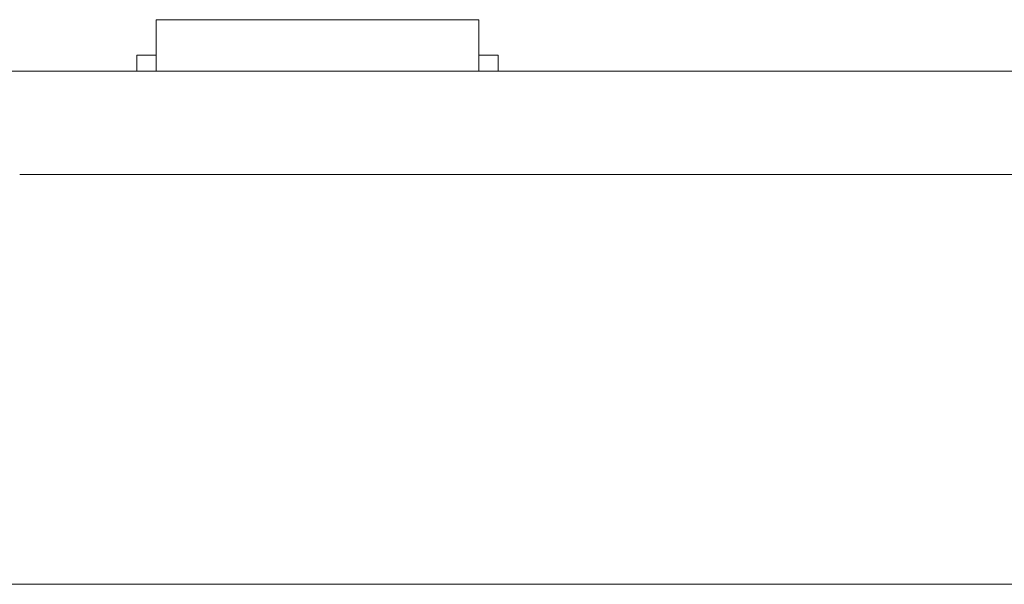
# Model space of a CAD drawing. Header units: inches. Extents: x -30 to 641, y 180 to 601.
# Tile 168 of 234: x 409.45 to 424.72, y 434.52 to 443.27. Entities that reach past the tile are written whole.
import ezdxf

# ---------------------------------------------------------------- set-up
doc = ezdxf.new("R2010")
doc.units = ezdxf.units.IN
doc.header["$MEASUREMENT"] = 0
doc.layers.add('1', color=7, linetype='Continuous')

# ---------------------------------------------------------------- blocks, each defined once
blk = doc.blocks.new('block 13')
at = {"layer": '1', "color": 8, "lineweight": 18, "true_color": 0x808080}
blk.add_lwpolyline([(-18.129, 434.524), (554.57, 434.524)], dxfattribs=at)
blk = doc.blocks.new('block 2075')
at = {"layer": '1', "color": 155, "lineweight": 18, "true_color": 0x4c7299}
blk.add_lwpolyline([(518.34, 442.474), (409.453, 442.474)], dxfattribs=at)
blk = doc.blocks.new('block 2129')
at = {"layer": '1', "color": 155, "lineweight": 18, "true_color": 0x4c7299}
blk.add_lwpolyline([(411.572, 443.274), (416.572, 443.274)], dxfattribs=at)
blk = doc.blocks.new('block 2130')
at = {"layer": '1', "color": 155, "lineweight": 18, "true_color": 0x4c7299}
blk.add_lwpolyline([(416.872, 442.724), (416.572, 442.724)], dxfattribs=at)
blk = doc.blocks.new('block 2131')
at = {"layer": '1', "color": 155, "lineweight": 18, "true_color": 0x4c7299}
blk.add_lwpolyline([(411.272, 442.724), (411.572, 442.724)], dxfattribs=at)
blk = doc.blocks.new('block 2309')
at = {"layer": '1', "color": 155, "lineweight": 18, "true_color": 0x4c7299}
blk.add_lwpolyline([(518.34, 440.874), (409.453, 440.874)], dxfattribs=at)
blk = doc.blocks.new('block 2367')
at = {"layer": '1', "color": 155, "lineweight": 18, "true_color": 0x4c7299}
blk.add_lwpolyline([(416.572, 443.274), (416.572, 442.474)], dxfattribs=at)
blk = doc.blocks.new('block 2368')
at = {"layer": '1', "color": 155, "lineweight": 18, "true_color": 0x4c7299}
blk.add_lwpolyline([(411.572, 443.274), (411.572, 442.474)], dxfattribs=at)
blk = doc.blocks.new('block 2369')
at = {"layer": '1', "color": 155, "lineweight": 18, "true_color": 0x4c7299}
blk.add_lwpolyline([(411.272, 442.724), (411.272, 442.474)], dxfattribs=at)
blk = doc.blocks.new('block 2370')
at = {"layer": '1', "color": 155, "lineweight": 18, "true_color": 0x4c7299}
blk.add_lwpolyline([(416.872, 442.724), (416.872, 442.474)], dxfattribs=at)
blk = doc.blocks.new('block 2488')
at = {"layer": '1', "color": 18, "lineweight": 13, "true_color": 0x4c0000}
blk.add_lwpolyline([(518.34, 442.474), (409.453, 442.474)], dxfattribs=at)
blk = doc.blocks.new('block 2497')
at = {"layer": '1', "color": 18, "lineweight": 13, "true_color": 0x4c0000}
blk.add_lwpolyline([(416.656, 442.474), (413.595, 442.474)], dxfattribs=at)
blk = doc.blocks.new('block 2519')
at = {"layer": '1', "color": 18, "lineweight": 13, "true_color": 0x4c0000}
blk.add_lwpolyline([(518.34, 442.474), (409.453, 442.474)], dxfattribs=at)
blk = doc.blocks.new('block 2564')
at = {"layer": '1', "color": 18, "lineweight": 13, "true_color": 0x4c0000}
blk.add_lwpolyline([(398.115, 442.474), (529.679, 442.474)], dxfattribs=at)
blk = doc.blocks.new('block 2578')
at = {"layer": '1', "color": 18, "lineweight": 13, "true_color": 0x4c0000}
blk.add_lwpolyline([(416.656, 442.474), (413.595, 442.474)], dxfattribs=at)
blk = doc.blocks.new('block 2579')
at = {"layer": '1', "color": 18, "lineweight": 13, "true_color": 0x4c0000}
blk.add_lwpolyline([(410.596, 442.474), (410.996, 442.474)], dxfattribs=at)
blk = doc.blocks.new('block 2603')
at = {"layer": '1', "color": 252, "lineweight": 13, "true_color": 0x848484}
blk.add_lwpolyline([(422.262, 442.474), (422.662, 442.474)], dxfattribs=at)
blk = doc.blocks.new('block 2615')
at = {"layer": '1', "color": 18, "lineweight": 13, "true_color": 0x4c0000}
blk.add_lwpolyline([(398.115, 442.474), (529.679, 442.474)], dxfattribs=at)
blk = doc.blocks.new('block 2722')
at = {"layer": '1', "color": 18, "lineweight": 13, "true_color": 0x4c0000}
blk.add_lwpolyline([(416.656, 442.474), (413.595, 442.474)], dxfattribs=at)
blk = doc.blocks.new('block 2732')
at = {"layer": '1', "color": 18, "lineweight": 13, "true_color": 0x4c0000}
blk.add_lwpolyline([(410.596, 442.474), (410.996, 442.474)], dxfattribs=at)
blk = doc.blocks.new('block 2737')
at = {"layer": '1', "color": 18, "lineweight": 13, "true_color": 0x4c0000}
blk.add_lwpolyline([(416.656, 442.474), (413.595, 442.474)], dxfattribs=at)
blk = doc.blocks.new('block 2763')
at = {"layer": '1', "color": 252, "lineweight": 13, "true_color": 0x848484}
blk.add_lwpolyline([(422.262, 442.474), (422.662, 442.474)], dxfattribs=at)
blk = doc.blocks.new('block 7551')
at = {"layer": '1', "color": 18, "lineweight": 13, "true_color": 0x4c0000}
for points in [[(292.04, 442.474), (329.444, 442.474), (366.849, 442.474), (385.551, 442.474), (390.227, 442.474), (392.565, 442.474), (393.78, 442.474), (397.75, 442.474), (398.763, 442.474), (401.101, 442.474), (475.91, 442.474), (513.314, 442.474), (522.666, 442.474), (527.341, 442.474)], [(523.263, 442.474), (522.332, 442.474), (520.136, 442.474), (517.062, 442.474), (498.359, 442.474), (423.55, 442.474), (414.199, 442.474), (409.523, 442.474), (408.687, 442.474), (406.394, 442.474), (403.321, 442.474), (398.645, 442.474), (389.294, 442.474), (351.889, 442.474), (314.485, 442.474), (295.782, 442.474)]]:
    blk.add_lwpolyline(points, dxfattribs=at)
blk = doc.blocks.new('block 7660')
at = {"layer": '1', "color": 18, "lineweight": 13, "true_color": 0x4c0000}
blk.add_open_spline([(409.406, 442.474), (409.41, 442.474), (409.416, 442.474), (409.416, 442.474), (409.416, 442.474), (409.424, 442.474), (409.424, 442.474), (409.424, 442.474), (409.435, 442.474), (409.435, 442.474), (409.435, 442.474), (409.448, 442.474), (409.448, 442.474), (409.448, 442.474), (409.463, 442.474), (409.463, 442.474), (409.463, 442.474), (409.48, 442.474), (409.48, 442.474), (409.48, 442.474), (409.498, 442.474), (409.498, 442.474), (409.498, 442.474), (409.517, 442.474), (409.517, 442.474), (409.517, 442.474), (409.537, 442.474), (409.537, 442.474), (409.537, 442.474), (409.559, 442.474), (409.559, 442.474), (409.559, 442.474), (409.582, 442.474), (409.582, 442.474), (409.582, 442.474), (409.606, 442.474), (409.606, 442.474), (409.606, 442.474), (409.656, 442.474), (409.656, 442.474), (409.656, 442.474), (409.705, 442.474), (409.705, 442.474), (409.705, 442.474), (409.729, 442.474), (409.729, 442.474), (409.729, 442.474), (409.752, 442.474), (409.752, 442.474), (409.752, 442.474), (409.774, 442.474), (409.774, 442.474), (409.774, 442.474), (409.794, 442.474), (409.794, 442.474), (409.794, 442.474), (409.813, 442.474), (409.813, 442.474), (409.813, 442.474), (409.832, 442.474), (409.832, 442.474), (409.832, 442.474), (409.848, 442.474), (409.848, 442.474), (409.848, 442.474), (409.863, 442.474), (409.863, 442.474), (409.863, 442.474), (409.876, 442.474), (409.876, 442.474), (409.876, 442.474), (409.887, 442.474), (409.887, 442.474), (409.887, 442.474), (409.895, 442.474), (409.895, 442.474), (409.895, 442.474), (409.901, 442.474), (409.901, 442.474), (409.901, 442.474), (409.895, 442.474), (409.895, 442.474), (409.895, 442.474), (409.887, 442.474), (409.887, 442.474), (409.887, 442.474), (409.876, 442.474), (409.876, 442.474), (409.876, 442.474), (409.863, 442.474), (409.863, 442.474), (409.863, 442.474), (409.848, 442.474), (409.848, 442.474), (409.848, 442.474), (409.832, 442.474), (409.832, 442.474), (409.832, 442.474), (409.813, 442.474), (409.813, 442.474), (409.813, 442.474), (409.794, 442.474), (409.794, 442.474), (409.794, 442.474), (409.774, 442.474), (409.774, 442.474), (409.774, 442.474), (409.752, 442.474), (409.752, 442.474), (409.752, 442.474), (409.729, 442.474), (409.729, 442.474), (409.729, 442.474), (409.705, 442.474), (409.705, 442.474), (409.705, 442.474), (409.656, 442.474), (409.656, 442.474), (409.656, 442.474), (409.606, 442.474), (409.606, 442.474), (409.606, 442.474), (409.582, 442.474), (409.582, 442.474), (409.582, 442.474), (409.559, 442.474), (409.559, 442.474), (409.559, 442.474), (409.537, 442.474), (409.537, 442.474), (409.537, 442.474), (409.517, 442.474), (409.517, 442.474), (409.517, 442.474), (409.498, 442.474), (409.498, 442.474), (409.498, 442.474), (409.48, 442.474), (409.48, 442.474), (409.48, 442.474), (409.463, 442.474), (409.463, 442.474), (409.463, 442.474), (409.448, 442.474), (409.448, 442.474), (409.448, 442.474), (409.435, 442.474), (409.435, 442.474), (409.435, 442.474), (409.424, 442.474), (409.424, 442.474), (409.424, 442.474), (409.416, 442.474), (409.416, 442.474), (409.416, 442.474), (409.41, 442.474), (409.41, 442.474)], degree=3, knots=[0, 0, 0, 0, 1, 1, 1, 2, 2, 2, 3, 3, 3, 4, 4, 4, 5, 5, 5, 6, 6, 6, 7, 7, 7, 8, 8, 8, 9, 9, 9, 10, 10, 10, 11, 11, 11, 12, 12, 12, 13, 13, 13, 14, 14, 14, 15, 15, 15, 16, 16, 16, 17, 17, 17, 18, 18, 18, 19, 19, 19, 20, 20, 20, 21, 21, 21, 22, 22, 22, 23, 23, 23, 24, 24, 24, 25, 25, 25, 26, 26, 26, 27, 27, 27, 28, 28, 28, 29, 29, 29, 30, 30, 30, 31, 31, 31, 32, 32, 32, 33, 33, 33, 34, 34, 34, 35, 35, 35, 36, 36, 36, 37, 37, 37, 38, 38, 38, 39, 39, 39, 40, 40, 40, 41, 41, 41, 42, 42, 42, 43, 43, 43, 44, 44, 44, 45, 45, 45, 46, 46, 46, 47, 47, 47, 48, 48, 48, 49, 49, 49, 50, 50, 50, 51, 51, 51, 52, 52, 52, 52], dxfattribs=at)
blk = doc.blocks.new('block 7661')
at = {"layer": '1', "color": 18, "lineweight": 13, "true_color": 0x4c0000}
blk.add_open_spline([(418.206, 442.474), (418.21, 442.474), (418.216, 442.474), (418.216, 442.474), (418.216, 442.474), (418.224, 442.474), (418.224, 442.474), (418.224, 442.474), (418.235, 442.474), (418.235, 442.474), (418.235, 442.474), (418.248, 442.474), (418.248, 442.474), (418.248, 442.474), (418.263, 442.474), (418.263, 442.474), (418.263, 442.474), (418.28, 442.474), (418.28, 442.474), (418.28, 442.474), (418.298, 442.474), (418.298, 442.474), (418.298, 442.474), (418.317, 442.474), (418.317, 442.474), (418.317, 442.474), (418.337, 442.474), (418.337, 442.474), (418.337, 442.474), (418.359, 442.474), (418.359, 442.474), (418.359, 442.474), (418.382, 442.474), (418.382, 442.474), (418.382, 442.474), (418.406, 442.474), (418.406, 442.474), (418.406, 442.474), (418.456, 442.474), (418.456, 442.474), (418.456, 442.474), (418.505, 442.474), (418.505, 442.474), (418.505, 442.474), (418.529, 442.474), (418.529, 442.474), (418.529, 442.474), (418.552, 442.474), (418.552, 442.474), (418.552, 442.474), (418.574, 442.474), (418.574, 442.474), (418.574, 442.474), (418.594, 442.474), (418.594, 442.474), (418.594, 442.474), (418.613, 442.474), (418.613, 442.474), (418.613, 442.474), (418.632, 442.474), (418.632, 442.474), (418.632, 442.474), (418.648, 442.474), (418.648, 442.474), (418.648, 442.474), (418.663, 442.474), (418.663, 442.474), (418.663, 442.474), (418.676, 442.474), (418.676, 442.474), (418.676, 442.474), (418.687, 442.474), (418.687, 442.474), (418.687, 442.474), (418.695, 442.474), (418.695, 442.474), (418.695, 442.474), (418.701, 442.474), (418.701, 442.474), (418.701, 442.474), (418.695, 442.474), (418.695, 442.474), (418.695, 442.474), (418.687, 442.474), (418.687, 442.474), (418.687, 442.474), (418.676, 442.474), (418.676, 442.474), (418.676, 442.474), (418.663, 442.474), (418.663, 442.474), (418.663, 442.474), (418.648, 442.474), (418.648, 442.474), (418.648, 442.474), (418.632, 442.474), (418.632, 442.474), (418.632, 442.474), (418.613, 442.474), (418.613, 442.474), (418.613, 442.474), (418.594, 442.474), (418.594, 442.474), (418.594, 442.474), (418.574, 442.474), (418.574, 442.474), (418.574, 442.474), (418.552, 442.474), (418.552, 442.474), (418.552, 442.474), (418.529, 442.474), (418.529, 442.474), (418.529, 442.474), (418.505, 442.474), (418.505, 442.474), (418.505, 442.474), (418.456, 442.474), (418.456, 442.474), (418.456, 442.474), (418.406, 442.474), (418.406, 442.474), (418.406, 442.474), (418.382, 442.474), (418.382, 442.474), (418.382, 442.474), (418.359, 442.474), (418.359, 442.474), (418.359, 442.474), (418.337, 442.474), (418.337, 442.474), (418.337, 442.474), (418.317, 442.474), (418.317, 442.474), (418.317, 442.474), (418.298, 442.474), (418.298, 442.474), (418.298, 442.474), (418.28, 442.474), (418.28, 442.474), (418.28, 442.474), (418.263, 442.474), (418.263, 442.474), (418.263, 442.474), (418.248, 442.474), (418.248, 442.474), (418.248, 442.474), (418.235, 442.474), (418.235, 442.474), (418.235, 442.474), (418.224, 442.474), (418.224, 442.474), (418.224, 442.474), (418.216, 442.474), (418.216, 442.474), (418.216, 442.474), (418.21, 442.474), (418.21, 442.474)], degree=3, knots=[0, 0, 0, 0, 1, 1, 1, 2, 2, 2, 3, 3, 3, 4, 4, 4, 5, 5, 5, 6, 6, 6, 7, 7, 7, 8, 8, 8, 9, 9, 9, 10, 10, 10, 11, 11, 11, 12, 12, 12, 13, 13, 13, 14, 14, 14, 15, 15, 15, 16, 16, 16, 17, 17, 17, 18, 18, 18, 19, 19, 19, 20, 20, 20, 21, 21, 21, 22, 22, 22, 23, 23, 23, 24, 24, 24, 25, 25, 25, 26, 26, 26, 27, 27, 27, 28, 28, 28, 29, 29, 29, 30, 30, 30, 31, 31, 31, 32, 32, 32, 33, 33, 33, 34, 34, 34, 35, 35, 35, 36, 36, 36, 37, 37, 37, 38, 38, 38, 39, 39, 39, 40, 40, 40, 41, 41, 41, 42, 42, 42, 43, 43, 43, 44, 44, 44, 45, 45, 45, 46, 46, 46, 47, 47, 47, 48, 48, 48, 49, 49, 49, 50, 50, 50, 51, 51, 51, 52, 52, 52, 52], dxfattribs=at)
blk = doc.blocks.new('block 7662')
at = {"layer": '1', "color": 18, "lineweight": 13, "true_color": 0x4c0000}
blk.add_open_spline([(416.956, 442.474), (416.779, 442.474), (416.602, 442.474), (416.425, 442.474), (416.39, 442.474), (416.354, 442.474), (416.318, 442.474), (415.411, 442.474), (414.503, 442.474), (413.595, 442.474), (413.499, 442.474), (413.402, 442.474), (413.306, 442.474), (413.402, 442.474), (413.499, 442.474), (413.595, 442.474), (414.503, 442.474), (415.411, 442.474), (416.318, 442.474), (416.354, 442.474), (416.39, 442.474), (416.425, 442.474), (416.602, 442.474), (416.779, 442.474), (416.956, 442.474), (416.756, 442.474), (416.556, 442.474), (416.356, 442.474), (416.556, 442.474), (416.756, 442.474), (416.956, 442.474)], degree=3, knots=[0, 0, 0, 0, 1, 1, 1, 2, 2, 2, 3, 3, 3, 4, 4, 4, 5, 5, 5, 6, 6, 6, 7, 7, 7, 8, 8, 8, 9, 9, 9, 10, 10, 10, 10], dxfattribs=at)
blk = doc.blocks.new('block 7663')
at = {"layer": '1', "color": 18, "lineweight": 13, "true_color": 0x4c0000}
blk.add_open_spline([(416.956, 442.474), (416.779, 442.474), (416.602, 442.474), (416.425, 442.474), (416.39, 442.474), (416.354, 442.474), (416.318, 442.474), (415.411, 442.474), (414.503, 442.474), (413.595, 442.474), (413.499, 442.474), (413.402, 442.474), (413.306, 442.474), (413.402, 442.474), (413.499, 442.474), (413.595, 442.474), (414.503, 442.474), (415.411, 442.474), (416.318, 442.474), (416.354, 442.474), (416.39, 442.474), (416.425, 442.474), (416.602, 442.474), (416.779, 442.474), (416.956, 442.474), (416.756, 442.474), (416.556, 442.474), (416.356, 442.474), (416.556, 442.474), (416.756, 442.474), (416.956, 442.474)], degree=3, knots=[0, 0, 0, 0, 1, 1, 1, 2, 2, 2, 3, 3, 3, 4, 4, 4, 5, 5, 5, 6, 6, 6, 7, 7, 7, 8, 8, 8, 9, 9, 9, 10, 10, 10, 10], dxfattribs=at)
blk = doc.blocks.new('block 7664')
at = {"layer": '1', "color": 18, "lineweight": 13, "true_color": 0x4c0000}
blk.add_open_spline([(412.516, 442.474), (412.613, 442.474), (412.709, 442.474), (412.806, 442.474), (412.709, 442.474), (412.613, 442.474), (412.516, 442.474), (412.275, 442.474), (412.034, 442.474), (411.793, 442.474), (411.757, 442.474), (411.722, 442.474), (411.686, 442.474), (411.509, 442.474), (411.332, 442.474), (411.156, 442.474), (411.356, 442.474), (411.556, 442.474), (411.756, 442.474), (411.556, 442.474), (411.356, 442.474), (411.156, 442.474), (411.332, 442.474), (411.509, 442.474), (411.686, 442.474), (411.722, 442.474), (411.757, 442.474), (411.793, 442.474), (412.034, 442.474), (412.275, 442.474), (412.516, 442.474)], degree=3, knots=[0, 0, 0, 0, 1, 1, 1, 2, 2, 2, 3, 3, 3, 4, 4, 4, 5, 5, 5, 6, 6, 6, 7, 7, 7, 8, 8, 8, 9, 9, 9, 10, 10, 10, 10], dxfattribs=at)
blk = doc.blocks.new('block 7665')
at = {"layer": '1', "color": 18, "lineweight": 13, "true_color": 0x4c0000}
blk.add_open_spline([(412.516, 442.474), (412.613, 442.474), (412.709, 442.474), (412.806, 442.474), (412.709, 442.474), (412.613, 442.474), (412.516, 442.474), (412.275, 442.474), (412.034, 442.474), (411.793, 442.474), (411.757, 442.474), (411.722, 442.474), (411.686, 442.474), (411.509, 442.474), (411.332, 442.474), (411.156, 442.474), (411.356, 442.474), (411.556, 442.474), (411.756, 442.474), (411.556, 442.474), (411.356, 442.474), (411.156, 442.474), (411.332, 442.474), (411.509, 442.474), (411.686, 442.474), (411.722, 442.474), (411.757, 442.474), (411.793, 442.474), (412.034, 442.474), (412.275, 442.474), (412.516, 442.474)], degree=3, knots=[0, 0, 0, 0, 1, 1, 1, 2, 2, 2, 3, 3, 3, 4, 4, 4, 5, 5, 5, 6, 6, 6, 7, 7, 7, 8, 8, 8, 9, 9, 9, 10, 10, 10, 10], dxfattribs=at)
blk = doc.blocks.new('block 7804')
at = {"layer": '1', "color": 252, "lineweight": 13, "true_color": 0x848484}
blk.add_open_spline([(421.072, 442.474), (421.077, 442.474), (421.083, 442.474), (421.083, 442.474), (421.083, 442.474), (421.091, 442.474), (421.091, 442.474), (421.091, 442.474), (421.102, 442.474), (421.102, 442.474), (421.102, 442.474), (421.115, 442.474), (421.115, 442.474), (421.115, 442.474), (421.13, 442.474), (421.13, 442.474), (421.13, 442.474), (421.146, 442.474), (421.146, 442.474), (421.146, 442.474), (421.165, 442.474), (421.165, 442.474), (421.165, 442.474), (421.184, 442.474), (421.184, 442.474), (421.184, 442.474), (421.204, 442.474), (421.204, 442.474), (421.204, 442.474), (421.226, 442.474), (421.226, 442.474), (421.226, 442.474), (421.249, 442.474), (421.249, 442.474), (421.249, 442.474), (421.273, 442.474), (421.273, 442.474), (421.273, 442.474), (421.322, 442.474), (421.322, 442.474), (421.322, 442.474), (421.372, 442.474), (421.372, 442.474), (421.372, 442.474), (421.396, 442.474), (421.396, 442.474), (421.396, 442.474), (421.419, 442.474), (421.419, 442.474), (421.419, 442.474), (421.441, 442.474), (421.441, 442.474), (421.441, 442.474), (421.461, 442.474), (421.461, 442.474), (421.461, 442.474), (421.48, 442.474), (421.48, 442.474), (421.48, 442.474), (421.498, 442.474), (421.498, 442.474), (421.498, 442.474), (421.515, 442.474), (421.515, 442.474), (421.515, 442.474), (421.53, 442.474), (421.53, 442.474), (421.53, 442.474), (421.543, 442.474), (421.543, 442.474), (421.543, 442.474), (421.554, 442.474), (421.554, 442.474), (421.554, 442.474), (421.562, 442.474), (421.562, 442.474), (421.562, 442.474), (421.568, 442.474), (421.568, 442.474), (421.568, 442.474), (421.562, 442.474), (421.562, 442.474), (421.562, 442.474), (421.554, 442.474), (421.554, 442.474), (421.554, 442.474), (421.543, 442.474), (421.543, 442.474), (421.543, 442.474), (421.53, 442.474), (421.53, 442.474), (421.53, 442.474), (421.515, 442.474), (421.515, 442.474), (421.515, 442.474), (421.498, 442.474), (421.498, 442.474), (421.498, 442.474), (421.48, 442.474), (421.48, 442.474), (421.48, 442.474), (421.461, 442.474), (421.461, 442.474), (421.461, 442.474), (421.441, 442.474), (421.441, 442.474), (421.441, 442.474), (421.419, 442.474), (421.419, 442.474), (421.419, 442.474), (421.396, 442.474), (421.396, 442.474), (421.396, 442.474), (421.372, 442.474), (421.372, 442.474), (421.372, 442.474), (421.322, 442.474), (421.322, 442.474), (421.322, 442.474), (421.273, 442.474), (421.273, 442.474), (421.273, 442.474), (421.249, 442.474), (421.249, 442.474), (421.249, 442.474), (421.226, 442.474), (421.226, 442.474), (421.226, 442.474), (421.204, 442.474), (421.204, 442.474), (421.204, 442.474), (421.184, 442.474), (421.184, 442.474), (421.184, 442.474), (421.165, 442.474), (421.165, 442.474), (421.165, 442.474), (421.146, 442.474), (421.146, 442.474), (421.146, 442.474), (421.13, 442.474), (421.13, 442.474), (421.13, 442.474), (421.115, 442.474), (421.115, 442.474), (421.115, 442.474), (421.102, 442.474), (421.102, 442.474), (421.102, 442.474), (421.091, 442.474), (421.091, 442.474), (421.091, 442.474), (421.083, 442.474), (421.083, 442.474), (421.083, 442.474), (421.077, 442.474), (421.077, 442.474)], degree=3, knots=[0, 0, 0, 0, 1, 1, 1, 2, 2, 2, 3, 3, 3, 4, 4, 4, 5, 5, 5, 6, 6, 6, 7, 7, 7, 8, 8, 8, 9, 9, 9, 10, 10, 10, 11, 11, 11, 12, 12, 12, 13, 13, 13, 14, 14, 14, 15, 15, 15, 16, 16, 16, 17, 17, 17, 18, 18, 18, 19, 19, 19, 20, 20, 20, 21, 21, 21, 22, 22, 22, 23, 23, 23, 24, 24, 24, 25, 25, 25, 26, 26, 26, 27, 27, 27, 28, 28, 28, 29, 29, 29, 30, 30, 30, 31, 31, 31, 32, 32, 32, 33, 33, 33, 34, 34, 34, 35, 35, 35, 36, 36, 36, 37, 37, 37, 38, 38, 38, 39, 39, 39, 40, 40, 40, 41, 41, 41, 42, 42, 42, 43, 43, 43, 44, 44, 44, 45, 45, 45, 46, 46, 46, 47, 47, 47, 48, 48, 48, 49, 49, 49, 50, 50, 50, 51, 51, 51, 52, 52, 52, 52], dxfattribs=at)
blk = doc.blocks.new('block 7808')
at = {"layer": '1', "color": 252, "lineweight": 13, "true_color": 0x848484}
blk.add_open_spline([(424.183, 442.474), (424.279, 442.474), (424.376, 442.474), (424.472, 442.474), (424.376, 442.474), (424.279, 442.474), (424.183, 442.474), (423.942, 442.474), (423.701, 442.474), (423.46, 442.474), (423.424, 442.474), (423.388, 442.474), (423.353, 442.474), (423.176, 442.474), (422.999, 442.474), (422.822, 442.474), (423.022, 442.474), (423.222, 442.474), (423.422, 442.474), (423.222, 442.474), (423.022, 442.474), (422.822, 442.474), (422.999, 442.474), (423.176, 442.474), (423.353, 442.474), (423.388, 442.474), (423.424, 442.474), (423.46, 442.474), (423.701, 442.474), (423.942, 442.474), (424.183, 442.474)], degree=3, knots=[0, 0, 0, 0, 1, 1, 1, 2, 2, 2, 3, 3, 3, 4, 4, 4, 5, 5, 5, 6, 6, 6, 7, 7, 7, 8, 8, 8, 9, 9, 9, 10, 10, 10, 10], dxfattribs=at)
blk = doc.blocks.new('block 7809')
at = {"layer": '1', "color": 252, "lineweight": 13, "true_color": 0x848484}
blk.add_open_spline([(424.183, 442.474), (424.279, 442.474), (424.376, 442.474), (424.472, 442.474), (424.376, 442.474), (424.279, 442.474), (424.183, 442.474), (423.942, 442.474), (423.701, 442.474), (423.46, 442.474), (423.424, 442.474), (423.388, 442.474), (423.353, 442.474), (423.176, 442.474), (422.999, 442.474), (422.822, 442.474), (423.022, 442.474), (423.222, 442.474), (423.422, 442.474), (423.222, 442.474), (423.022, 442.474), (422.822, 442.474), (422.999, 442.474), (423.176, 442.474), (423.353, 442.474), (423.388, 442.474), (423.424, 442.474), (423.46, 442.474), (423.701, 442.474), (423.942, 442.474), (424.183, 442.474)], degree=3, knots=[0, 0, 0, 0, 1, 1, 1, 2, 2, 2, 3, 3, 3, 4, 4, 4, 5, 5, 5, 6, 6, 6, 7, 7, 7, 8, 8, 8, 9, 9, 9, 10, 10, 10, 10], dxfattribs=at)
blk = doc.blocks.new('block 8134')
at = {"layer": '1', "color": 18, "lineweight": 13, "true_color": 0x4c0000}
blk.add_open_spline([(416.956, 442.474), (416.779, 442.474), (416.602, 442.474), (416.425, 442.474), (416.39, 442.474), (416.354, 442.474), (416.318, 442.474), (415.411, 442.474), (414.503, 442.474), (413.595, 442.474), (413.499, 442.474), (413.402, 442.474), (413.306, 442.474), (413.402, 442.474), (413.499, 442.474), (413.595, 442.474), (414.503, 442.474), (415.411, 442.474), (416.318, 442.474), (416.354, 442.474), (416.39, 442.474), (416.425, 442.474), (416.602, 442.474), (416.779, 442.474), (416.956, 442.474), (416.756, 442.474), (416.556, 442.474), (416.356, 442.474), (416.556, 442.474), (416.756, 442.474), (416.956, 442.474)], degree=3, knots=[0, 0, 0, 0, 1, 1, 1, 2, 2, 2, 3, 3, 3, 4, 4, 4, 5, 5, 5, 6, 6, 6, 7, 7, 7, 8, 8, 8, 9, 9, 9, 10, 10, 10, 10], dxfattribs=at)
blk = doc.blocks.new('block 8146')
at = {"layer": '1', "color": 18, "lineweight": 13, "true_color": 0x4c0000}
blk.add_open_spline([(416.956, 442.474), (416.779, 442.474), (416.602, 442.474), (416.425, 442.474), (416.39, 442.474), (416.354, 442.474), (416.318, 442.474), (415.411, 442.474), (414.503, 442.474), (413.595, 442.474), (413.499, 442.474), (413.402, 442.474), (413.306, 442.474), (413.402, 442.474), (413.499, 442.474), (413.595, 442.474), (414.503, 442.474), (415.411, 442.474), (416.318, 442.474), (416.354, 442.474), (416.39, 442.474), (416.425, 442.474), (416.602, 442.474), (416.779, 442.474), (416.956, 442.474), (416.756, 442.474), (416.556, 442.474), (416.356, 442.474), (416.556, 442.474), (416.756, 442.474), (416.956, 442.474)], degree=3, knots=[0, 0, 0, 0, 1, 1, 1, 2, 2, 2, 3, 3, 3, 4, 4, 4, 5, 5, 5, 6, 6, 6, 7, 7, 7, 8, 8, 8, 9, 9, 9, 10, 10, 10, 10], dxfattribs=at)
blk = doc.blocks.new('block 8156')
at = {"layer": '1', "color": 18, "lineweight": 13, "true_color": 0x4c0000}
blk.add_open_spline([(418.206, 442.474), (418.21, 442.474), (418.216, 442.474), (418.216, 442.474), (418.216, 442.474), (418.224, 442.474), (418.224, 442.474), (418.224, 442.474), (418.235, 442.474), (418.235, 442.474), (418.235, 442.474), (418.248, 442.474), (418.248, 442.474), (418.248, 442.474), (418.263, 442.474), (418.263, 442.474), (418.263, 442.474), (418.28, 442.474), (418.28, 442.474), (418.28, 442.474), (418.298, 442.474), (418.298, 442.474), (418.298, 442.474), (418.317, 442.474), (418.317, 442.474), (418.317, 442.474), (418.337, 442.474), (418.337, 442.474), (418.337, 442.474), (418.359, 442.474), (418.359, 442.474), (418.359, 442.474), (418.382, 442.474), (418.382, 442.474), (418.382, 442.474), (418.406, 442.474), (418.406, 442.474), (418.406, 442.474), (418.456, 442.474), (418.456, 442.474), (418.456, 442.474), (418.505, 442.474), (418.505, 442.474), (418.505, 442.474), (418.529, 442.474), (418.529, 442.474), (418.529, 442.474), (418.552, 442.474), (418.552, 442.474), (418.552, 442.474), (418.574, 442.474), (418.574, 442.474), (418.574, 442.474), (418.594, 442.474), (418.594, 442.474), (418.594, 442.474), (418.613, 442.474), (418.613, 442.474), (418.613, 442.474), (418.632, 442.474), (418.632, 442.474), (418.632, 442.474), (418.648, 442.474), (418.648, 442.474), (418.648, 442.474), (418.663, 442.474), (418.663, 442.474), (418.663, 442.474), (418.676, 442.474), (418.676, 442.474), (418.676, 442.474), (418.687, 442.474), (418.687, 442.474), (418.687, 442.474), (418.695, 442.474), (418.695, 442.474), (418.695, 442.474), (418.701, 442.474), (418.701, 442.474), (418.701, 442.474), (418.695, 442.474), (418.695, 442.474), (418.695, 442.474), (418.687, 442.474), (418.687, 442.474), (418.687, 442.474), (418.676, 442.474), (418.676, 442.474), (418.676, 442.474), (418.663, 442.474), (418.663, 442.474), (418.663, 442.474), (418.648, 442.474), (418.648, 442.474), (418.648, 442.474), (418.632, 442.474), (418.632, 442.474), (418.632, 442.474), (418.613, 442.474), (418.613, 442.474), (418.613, 442.474), (418.594, 442.474), (418.594, 442.474), (418.594, 442.474), (418.574, 442.474), (418.574, 442.474), (418.574, 442.474), (418.552, 442.474), (418.552, 442.474), (418.552, 442.474), (418.529, 442.474), (418.529, 442.474), (418.529, 442.474), (418.505, 442.474), (418.505, 442.474), (418.505, 442.474), (418.456, 442.474), (418.456, 442.474), (418.456, 442.474), (418.406, 442.474), (418.406, 442.474), (418.406, 442.474), (418.382, 442.474), (418.382, 442.474), (418.382, 442.474), (418.359, 442.474), (418.359, 442.474), (418.359, 442.474), (418.337, 442.474), (418.337, 442.474), (418.337, 442.474), (418.317, 442.474), (418.317, 442.474), (418.317, 442.474), (418.298, 442.474), (418.298, 442.474), (418.298, 442.474), (418.28, 442.474), (418.28, 442.474), (418.28, 442.474), (418.263, 442.474), (418.263, 442.474), (418.263, 442.474), (418.248, 442.474), (418.248, 442.474), (418.248, 442.474), (418.235, 442.474), (418.235, 442.474), (418.235, 442.474), (418.224, 442.474), (418.224, 442.474), (418.224, 442.474), (418.216, 442.474), (418.216, 442.474), (418.216, 442.474), (418.21, 442.474), (418.21, 442.474)], degree=3, knots=[0, 0, 0, 0, 1, 1, 1, 2, 2, 2, 3, 3, 3, 4, 4, 4, 5, 5, 5, 6, 6, 6, 7, 7, 7, 8, 8, 8, 9, 9, 9, 10, 10, 10, 11, 11, 11, 12, 12, 12, 13, 13, 13, 14, 14, 14, 15, 15, 15, 16, 16, 16, 17, 17, 17, 18, 18, 18, 19, 19, 19, 20, 20, 20, 21, 21, 21, 22, 22, 22, 23, 23, 23, 24, 24, 24, 25, 25, 25, 26, 26, 26, 27, 27, 27, 28, 28, 28, 29, 29, 29, 30, 30, 30, 31, 31, 31, 32, 32, 32, 33, 33, 33, 34, 34, 34, 35, 35, 35, 36, 36, 36, 37, 37, 37, 38, 38, 38, 39, 39, 39, 40, 40, 40, 41, 41, 41, 42, 42, 42, 43, 43, 43, 44, 44, 44, 45, 45, 45, 46, 46, 46, 47, 47, 47, 48, 48, 48, 49, 49, 49, 50, 50, 50, 51, 51, 51, 52, 52, 52, 52], dxfattribs=at)
blk = doc.blocks.new('block 8164')
at = {"layer": '1', "color": 18, "lineweight": 13, "true_color": 0x4c0000}
blk.add_open_spline([(412.516, 442.474), (412.613, 442.474), (412.709, 442.474), (412.806, 442.474), (412.709, 442.474), (412.613, 442.474), (412.516, 442.474), (412.275, 442.474), (412.034, 442.474), (411.793, 442.474), (411.757, 442.474), (411.722, 442.474), (411.686, 442.474), (411.509, 442.474), (411.332, 442.474), (411.156, 442.474), (411.356, 442.474), (411.556, 442.474), (411.756, 442.474), (411.556, 442.474), (411.356, 442.474), (411.156, 442.474), (411.332, 442.474), (411.509, 442.474), (411.686, 442.474), (411.722, 442.474), (411.757, 442.474), (411.793, 442.474), (412.034, 442.474), (412.275, 442.474), (412.516, 442.474)], degree=3, knots=[0, 0, 0, 0, 1, 1, 1, 2, 2, 2, 3, 3, 3, 4, 4, 4, 5, 5, 5, 6, 6, 6, 7, 7, 7, 8, 8, 8, 9, 9, 9, 10, 10, 10, 10], dxfattribs=at)
blk = doc.blocks.new('block 8167')
at = {"layer": '1', "color": 18, "lineweight": 13, "true_color": 0x4c0000}
blk.add_open_spline([(409.406, 442.474), (409.41, 442.474), (409.416, 442.474), (409.416, 442.474), (409.416, 442.474), (409.424, 442.474), (409.424, 442.474), (409.424, 442.474), (409.435, 442.474), (409.435, 442.474), (409.435, 442.474), (409.448, 442.474), (409.448, 442.474), (409.448, 442.474), (409.463, 442.474), (409.463, 442.474), (409.463, 442.474), (409.48, 442.474), (409.48, 442.474), (409.48, 442.474), (409.498, 442.474), (409.498, 442.474), (409.498, 442.474), (409.517, 442.474), (409.517, 442.474), (409.517, 442.474), (409.537, 442.474), (409.537, 442.474), (409.537, 442.474), (409.559, 442.474), (409.559, 442.474), (409.559, 442.474), (409.582, 442.474), (409.582, 442.474), (409.582, 442.474), (409.606, 442.474), (409.606, 442.474), (409.606, 442.474), (409.656, 442.474), (409.656, 442.474), (409.656, 442.474), (409.705, 442.474), (409.705, 442.474), (409.705, 442.474), (409.729, 442.474), (409.729, 442.474), (409.729, 442.474), (409.752, 442.474), (409.752, 442.474), (409.752, 442.474), (409.774, 442.474), (409.774, 442.474), (409.774, 442.474), (409.794, 442.474), (409.794, 442.474), (409.794, 442.474), (409.813, 442.474), (409.813, 442.474), (409.813, 442.474), (409.832, 442.474), (409.832, 442.474), (409.832, 442.474), (409.848, 442.474), (409.848, 442.474), (409.848, 442.474), (409.863, 442.474), (409.863, 442.474), (409.863, 442.474), (409.876, 442.474), (409.876, 442.474), (409.876, 442.474), (409.887, 442.474), (409.887, 442.474), (409.887, 442.474), (409.895, 442.474), (409.895, 442.474), (409.895, 442.474), (409.901, 442.474), (409.901, 442.474), (409.901, 442.474), (409.895, 442.474), (409.895, 442.474), (409.895, 442.474), (409.887, 442.474), (409.887, 442.474), (409.887, 442.474), (409.876, 442.474), (409.876, 442.474), (409.876, 442.474), (409.863, 442.474), (409.863, 442.474), (409.863, 442.474), (409.848, 442.474), (409.848, 442.474), (409.848, 442.474), (409.832, 442.474), (409.832, 442.474), (409.832, 442.474), (409.813, 442.474), (409.813, 442.474), (409.813, 442.474), (409.794, 442.474), (409.794, 442.474), (409.794, 442.474), (409.774, 442.474), (409.774, 442.474), (409.774, 442.474), (409.752, 442.474), (409.752, 442.474), (409.752, 442.474), (409.729, 442.474), (409.729, 442.474), (409.729, 442.474), (409.705, 442.474), (409.705, 442.474), (409.705, 442.474), (409.656, 442.474), (409.656, 442.474), (409.656, 442.474), (409.606, 442.474), (409.606, 442.474), (409.606, 442.474), (409.582, 442.474), (409.582, 442.474), (409.582, 442.474), (409.559, 442.474), (409.559, 442.474), (409.559, 442.474), (409.537, 442.474), (409.537, 442.474), (409.537, 442.474), (409.517, 442.474), (409.517, 442.474), (409.517, 442.474), (409.498, 442.474), (409.498, 442.474), (409.498, 442.474), (409.48, 442.474), (409.48, 442.474), (409.48, 442.474), (409.463, 442.474), (409.463, 442.474), (409.463, 442.474), (409.448, 442.474), (409.448, 442.474), (409.448, 442.474), (409.435, 442.474), (409.435, 442.474), (409.435, 442.474), (409.424, 442.474), (409.424, 442.474), (409.424, 442.474), (409.416, 442.474), (409.416, 442.474), (409.416, 442.474), (409.41, 442.474), (409.41, 442.474)], degree=3, knots=[0, 0, 0, 0, 1, 1, 1, 2, 2, 2, 3, 3, 3, 4, 4, 4, 5, 5, 5, 6, 6, 6, 7, 7, 7, 8, 8, 8, 9, 9, 9, 10, 10, 10, 11, 11, 11, 12, 12, 12, 13, 13, 13, 14, 14, 14, 15, 15, 15, 16, 16, 16, 17, 17, 17, 18, 18, 18, 19, 19, 19, 20, 20, 20, 21, 21, 21, 22, 22, 22, 23, 23, 23, 24, 24, 24, 25, 25, 25, 26, 26, 26, 27, 27, 27, 28, 28, 28, 29, 29, 29, 30, 30, 30, 31, 31, 31, 32, 32, 32, 33, 33, 33, 34, 34, 34, 35, 35, 35, 36, 36, 36, 37, 37, 37, 38, 38, 38, 39, 39, 39, 40, 40, 40, 41, 41, 41, 42, 42, 42, 43, 43, 43, 44, 44, 44, 45, 45, 45, 46, 46, 46, 47, 47, 47, 48, 48, 48, 49, 49, 49, 50, 50, 50, 51, 51, 51, 52, 52, 52, 52], dxfattribs=at)
blk = doc.blocks.new('block 8174')
at = {"layer": '1', "color": 18, "lineweight": 13, "true_color": 0x4c0000}
blk.add_open_spline([(412.516, 442.474), (412.613, 442.474), (412.709, 442.474), (412.806, 442.474), (412.709, 442.474), (412.613, 442.474), (412.516, 442.474), (412.275, 442.474), (412.034, 442.474), (411.793, 442.474), (411.757, 442.474), (411.722, 442.474), (411.686, 442.474), (411.509, 442.474), (411.332, 442.474), (411.156, 442.474), (411.356, 442.474), (411.556, 442.474), (411.756, 442.474), (411.556, 442.474), (411.356, 442.474), (411.156, 442.474), (411.332, 442.474), (411.509, 442.474), (411.686, 442.474), (411.722, 442.474), (411.757, 442.474), (411.793, 442.474), (412.034, 442.474), (412.275, 442.474), (412.516, 442.474)], degree=3, knots=[0, 0, 0, 0, 1, 1, 1, 2, 2, 2, 3, 3, 3, 4, 4, 4, 5, 5, 5, 6, 6, 6, 7, 7, 7, 8, 8, 8, 9, 9, 9, 10, 10, 10, 10], dxfattribs=at)
blk = doc.blocks.new('block 8221')
at = {"layer": '1', "color": 252, "lineweight": 13, "true_color": 0x848484}
blk.add_open_spline([(424.183, 442.474), (424.279, 442.474), (424.376, 442.474), (424.472, 442.474), (424.376, 442.474), (424.279, 442.474), (424.183, 442.474), (423.942, 442.474), (423.701, 442.474), (423.46, 442.474), (423.424, 442.474), (423.388, 442.474), (423.353, 442.474), (423.176, 442.474), (422.999, 442.474), (422.822, 442.474), (423.022, 442.474), (423.222, 442.474), (423.422, 442.474), (423.222, 442.474), (423.022, 442.474), (422.822, 442.474), (422.999, 442.474), (423.176, 442.474), (423.353, 442.474), (423.388, 442.474), (423.424, 442.474), (423.46, 442.474), (423.701, 442.474), (423.942, 442.474), (424.183, 442.474)], degree=3, knots=[0, 0, 0, 0, 1, 1, 1, 2, 2, 2, 3, 3, 3, 4, 4, 4, 5, 5, 5, 6, 6, 6, 7, 7, 7, 8, 8, 8, 9, 9, 9, 10, 10, 10, 10], dxfattribs=at)
blk = doc.blocks.new('block 8222')
at = {"layer": '1', "color": 252, "lineweight": 13, "true_color": 0x848484}
blk.add_open_spline([(421.072, 442.474), (421.077, 442.474), (421.083, 442.474), (421.083, 442.474), (421.083, 442.474), (421.091, 442.474), (421.091, 442.474), (421.091, 442.474), (421.102, 442.474), (421.102, 442.474), (421.102, 442.474), (421.115, 442.474), (421.115, 442.474), (421.115, 442.474), (421.13, 442.474), (421.13, 442.474), (421.13, 442.474), (421.146, 442.474), (421.146, 442.474), (421.146, 442.474), (421.165, 442.474), (421.165, 442.474), (421.165, 442.474), (421.184, 442.474), (421.184, 442.474), (421.184, 442.474), (421.204, 442.474), (421.204, 442.474), (421.204, 442.474), (421.226, 442.474), (421.226, 442.474), (421.226, 442.474), (421.249, 442.474), (421.249, 442.474), (421.249, 442.474), (421.273, 442.474), (421.273, 442.474), (421.273, 442.474), (421.322, 442.474), (421.322, 442.474), (421.322, 442.474), (421.372, 442.474), (421.372, 442.474), (421.372, 442.474), (421.396, 442.474), (421.396, 442.474), (421.396, 442.474), (421.419, 442.474), (421.419, 442.474), (421.419, 442.474), (421.441, 442.474), (421.441, 442.474), (421.441, 442.474), (421.461, 442.474), (421.461, 442.474), (421.461, 442.474), (421.48, 442.474), (421.48, 442.474), (421.48, 442.474), (421.498, 442.474), (421.498, 442.474), (421.498, 442.474), (421.515, 442.474), (421.515, 442.474), (421.515, 442.474), (421.53, 442.474), (421.53, 442.474), (421.53, 442.474), (421.543, 442.474), (421.543, 442.474), (421.543, 442.474), (421.554, 442.474), (421.554, 442.474), (421.554, 442.474), (421.562, 442.474), (421.562, 442.474), (421.562, 442.474), (421.568, 442.474), (421.568, 442.474), (421.568, 442.474), (421.562, 442.474), (421.562, 442.474), (421.562, 442.474), (421.554, 442.474), (421.554, 442.474), (421.554, 442.474), (421.543, 442.474), (421.543, 442.474), (421.543, 442.474), (421.53, 442.474), (421.53, 442.474), (421.53, 442.474), (421.515, 442.474), (421.515, 442.474), (421.515, 442.474), (421.498, 442.474), (421.498, 442.474), (421.498, 442.474), (421.48, 442.474), (421.48, 442.474), (421.48, 442.474), (421.461, 442.474), (421.461, 442.474), (421.461, 442.474), (421.441, 442.474), (421.441, 442.474), (421.441, 442.474), (421.419, 442.474), (421.419, 442.474), (421.419, 442.474), (421.396, 442.474), (421.396, 442.474), (421.396, 442.474), (421.372, 442.474), (421.372, 442.474), (421.372, 442.474), (421.322, 442.474), (421.322, 442.474), (421.322, 442.474), (421.273, 442.474), (421.273, 442.474), (421.273, 442.474), (421.249, 442.474), (421.249, 442.474), (421.249, 442.474), (421.226, 442.474), (421.226, 442.474), (421.226, 442.474), (421.204, 442.474), (421.204, 442.474), (421.204, 442.474), (421.184, 442.474), (421.184, 442.474), (421.184, 442.474), (421.165, 442.474), (421.165, 442.474), (421.165, 442.474), (421.146, 442.474), (421.146, 442.474), (421.146, 442.474), (421.13, 442.474), (421.13, 442.474), (421.13, 442.474), (421.115, 442.474), (421.115, 442.474), (421.115, 442.474), (421.102, 442.474), (421.102, 442.474), (421.102, 442.474), (421.091, 442.474), (421.091, 442.474), (421.091, 442.474), (421.083, 442.474), (421.083, 442.474), (421.083, 442.474), (421.077, 442.474), (421.077, 442.474)], degree=3, knots=[0, 0, 0, 0, 1, 1, 1, 2, 2, 2, 3, 3, 3, 4, 4, 4, 5, 5, 5, 6, 6, 6, 7, 7, 7, 8, 8, 8, 9, 9, 9, 10, 10, 10, 11, 11, 11, 12, 12, 12, 13, 13, 13, 14, 14, 14, 15, 15, 15, 16, 16, 16, 17, 17, 17, 18, 18, 18, 19, 19, 19, 20, 20, 20, 21, 21, 21, 22, 22, 22, 23, 23, 23, 24, 24, 24, 25, 25, 25, 26, 26, 26, 27, 27, 27, 28, 28, 28, 29, 29, 29, 30, 30, 30, 31, 31, 31, 32, 32, 32, 33, 33, 33, 34, 34, 34, 35, 35, 35, 36, 36, 36, 37, 37, 37, 38, 38, 38, 39, 39, 39, 40, 40, 40, 41, 41, 41, 42, 42, 42, 43, 43, 43, 44, 44, 44, 45, 45, 45, 46, 46, 46, 47, 47, 47, 48, 48, 48, 49, 49, 49, 50, 50, 50, 51, 51, 51, 52, 52, 52, 52], dxfattribs=at)
blk = doc.blocks.new('block 8223')
at = {"layer": '1', "color": 252, "lineweight": 13, "true_color": 0x848484}
blk.add_open_spline([(424.183, 442.474), (424.279, 442.474), (424.376, 442.474), (424.472, 442.474), (424.376, 442.474), (424.279, 442.474), (424.183, 442.474), (423.942, 442.474), (423.701, 442.474), (423.46, 442.474), (423.424, 442.474), (423.388, 442.474), (423.353, 442.474), (423.176, 442.474), (422.999, 442.474), (422.822, 442.474), (423.022, 442.474), (423.222, 442.474), (423.422, 442.474), (423.222, 442.474), (423.022, 442.474), (422.822, 442.474), (422.999, 442.474), (423.176, 442.474), (423.353, 442.474), (423.388, 442.474), (423.424, 442.474), (423.46, 442.474), (423.701, 442.474), (423.942, 442.474), (424.183, 442.474)], degree=3, knots=[0, 0, 0, 0, 1, 1, 1, 2, 2, 2, 3, 3, 3, 4, 4, 4, 5, 5, 5, 6, 6, 6, 7, 7, 7, 8, 8, 8, 9, 9, 9, 10, 10, 10, 10], dxfattribs=at)

msp = doc.modelspace()

# ---------------------------------------------------------------- block references
at = {"layer": '1'}
for name in ['block 2129', 'block 2368', 'block 2367', 'block 2131', 'block 2369', 'block 2130', 'block 2370', 'block 7551', 'block 2564', 'block 2615', 'block 7660', 'block 8167', 'block 2075', 'block 2488', 'block 2519', 'block 2579', 'block 2732', 'block 7664', 'block 7665', 'block 8164', 'block 8174', 'block 7662', 'block 7663', 'block 8134', 'block 8146', 'block 2497', 'block 2578', 'block 2722', 'block 2737', 'block 7661', 'block 8156', 'block 7804', 'block 8222', 'block 2603', 'block 2763', 'block 7808', 'block 7809', 'block 8221', 'block 8223', 'block 2309', 'block 13']:
    msp.add_blockref(name, (0, 0), dxfattribs=at)

doc.saveas('drawing.dxf')
